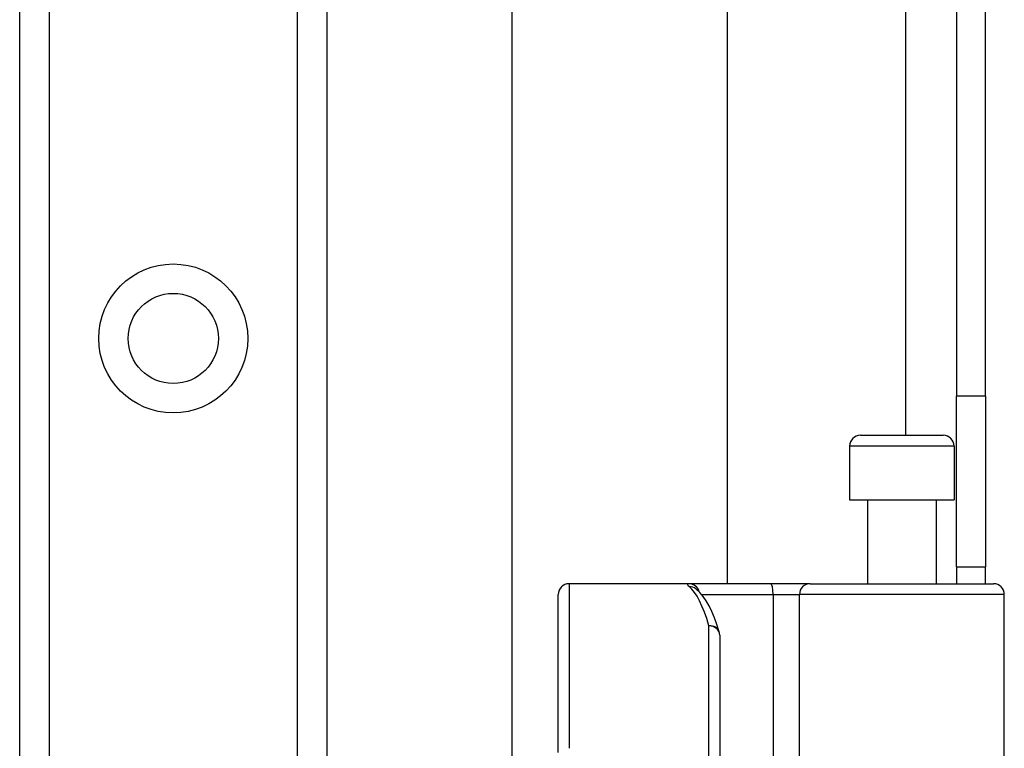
# Model space of a CAD drawing. Header units: inches. Extents: x 4.1 to 98, y 5.9 to 52.5.
# Tile 53 of 79: x 22.2 to 24, y 36.9 to 38.2. Entities that reach past the tile are written whole.
import ezdxf

# ---------------------------------------------------------------- set-up
doc = ezdxf.new("R2010")
doc.units = ezdxf.units.IN
doc.header["$MEASUREMENT"] = 0
doc.layers.add('Visible Edges(ANSI)', color=7, linetype='Continuous', lineweight=25)
doc.layers.add('Visible Tangent Edges(ANSI)', color=7, linetype='Continuous', lineweight=25)

msp = doc.modelspace()

# ---------------------------------------------------------------- linework, layer by layer
at = {"layer": 'Visible Edges(ANSI)'}
for p, q in [((23.9267, 40.0257), (23.9267, 37.5147)), ((23.9797, 37.5147), (23.9797, 40.0257)), ((23.1136, 36.3566), (23.1136, 39.3533)), ((23.5073, 39.3533), (23.5073, 37.1717)), ((22.2127, 17.6087), (22.2127, 38.9316)), ((22.7747, 38.9316), (22.7747, 17.6087)), ((23.9267, 37.2027), (23.9267, 37.5147)), ((23.9797, 37.5147), (23.9797, 37.2027)), ((23.7509, 37.4433), (23.9025, 37.4433)), ((23.7312, 37.4236), (23.7312, 37.3252)), ((23.9222, 37.4236), (23.9222, 37.3252)), ((23.7312, 37.3252), (23.9222, 37.3252)), ((23.7637, 37.3252), (23.7637, 37.1717)), ((23.8897, 37.3252), (23.8897, 37.1717)), ((23.9267, 37.2027), (23.9267, 37.1717)), ((23.9267, 37.2027), (23.9797, 37.2027)), ((23.9797, 37.1717), (23.9797, 37.2027)), ((23.4373, 37.1717), (23.2179, 37.1717)), ((23.5868, 37.1717), (23.4373, 37.1717)), ((23.6591, 37.1717), (23.5868, 37.1717)), ((23.6591, 37.1717), (23.9945, 37.1717)), ((23.1982, 36.8627), (23.1982, 37.152)), ((23.45, 37.1623), (23.4496, 37.1626)), ((24.0142, 36.5673), (24.0142, 37.152)), ((23.4935, 37.0779), (23.4935, 36.6717))]:
    msp.add_line(p, q, dxfattribs=at)
at = {"layer": 'Visible Edges(ANSI)', "flags": 128}
msp.add_lwpolyline([(23.4926, 37.0837), (23.4883, 37.0971), (23.4837, 37.1094), (23.479, 37.1207), (23.474, 37.131), (23.4688, 37.1403), (23.4632, 37.1486), (23.457, 37.1559), (23.45, 37.1623)], dxfattribs=at)
at = {"layer": 'Visible Edges(ANSI)'}
msp.add_circle((22.4937, 37.6205), 0.0825, dxfattribs=at)
for centre, start, end in [((23.7509, 37.4236), 90, 180), ((23.9025, 37.4236), 0, 90), ((23.2179, 37.152), 90, 180), ((23.9945, 37.152), 0, 90), ((23.4738, 37.0779), 0, 17.0415)]:
    msp.add_arc(centre, 0.0197, start, end, dxfattribs=at)
at = {"layer": 'Visible Tangent Edges(ANSI)'}
for p, q in [((23.8337, 40.0257), (23.8337, 37.4433)), ((22.2666, 38.9316), (22.2666, 17.6087)), ((22.7209, 17.6087), (22.7209, 38.9316)), ((23.9797, 37.5147), (23.9267, 37.5147)), ((23.9222, 37.4236), (23.7312, 37.4236)), ((23.2179, 37.1717), (23.2179, 36.8706)), ((23.4605, 37.152), (23.5913, 37.152)), ((23.5913, 37.152), (23.5913, 36.5673)), ((23.5913, 37.152), (23.6395, 37.152)), ((24.0142, 37.152), (23.6395, 37.152)), ((23.6395, 36.5673), (23.6395, 37.152)), ((23.4738, 36.6717), (23.4738, 37.0946))]:
    msp.add_line(p, q, dxfattribs=at)
at = {"layer": 'Visible Tangent Edges(ANSI)', "flags": 128}
msp.add_lwpolyline([(23.4373, 37.1717), (23.4368, 37.1716), (23.4364, 37.1716), (23.436, 37.1716), (23.4356, 37.1715), (23.4353, 37.1714), (23.4351, 37.1713), (23.4348, 37.1712), (23.4347, 37.171), (23.4345, 37.1709), (23.4345, 37.1707), (23.4344, 37.1705), (23.4344, 37.1703), (23.4345, 37.17), (23.4346, 37.1698), (23.4347, 37.1695), (23.4349, 37.1692), (23.4351, 37.1689), (23.4354, 37.1685), (23.4357, 37.1682), (23.4361, 37.1678), (23.4365, 37.1674), (23.437, 37.167), (23.4375, 37.1666), (23.438, 37.1662)], dxfattribs=at)
at = {"layer": 'Visible Tangent Edges(ANSI)'}
msp.add_circle((22.4937, 37.6205), 0.1363, dxfattribs=at)
for centre, major_axis, ratio, start_param, end_param in [((23.4373, 37.152), (0, 0.0197), 0.985236, 4.962801, 6.283185), ((23.438, 37.1467), (0.012, 0.0156), 0.971402, 0, 0.672693), ((23.4243, 36.6717), (0, -0.5), 0.185699, 2.578938, 2.993098), ((23.5868, 37.152), (0, 0.0197), 0.225879, 4.712389, 6.283185), ((23.6591, 37.152), (0, 0.0197), 0.998608, 0, 1.570796), ((23.4738, 37.0779), (0.0188, 0.0058), 0.834757, 0, 1.320298), ((23.4738, 37.0779), (0.0197, 0), 0.845842, 0, 1.570796)]:
    msp.add_ellipse(centre, major_axis=major_axis, ratio=ratio, start_param=start_param, end_param=end_param, dxfattribs=at)

doc.saveas('drawing.dxf')
